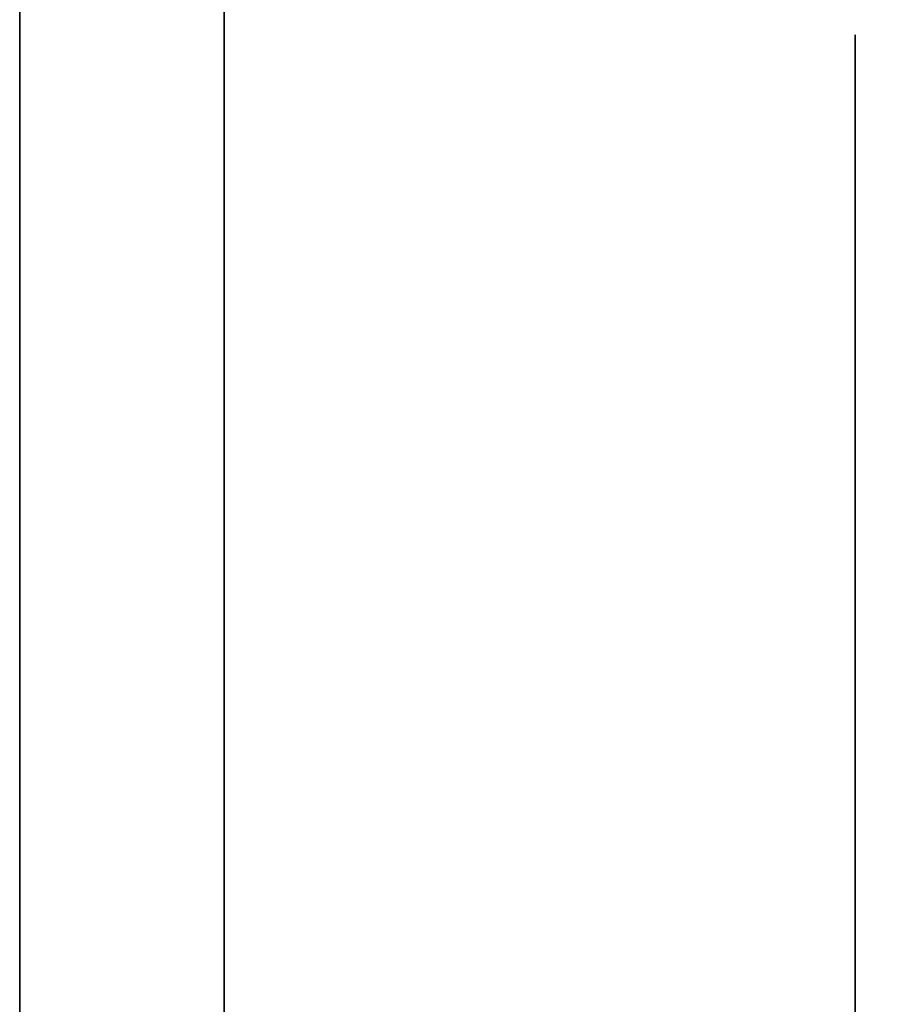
# Model space of a CAD drawing. Extents: x -1299 to -1246.9, y 2743.7 to 2747.9.
# Tile 70 of 256: x -1298.9921 to -1298.972, y 2746.8572 to 2746.8803. Entities that reach past the tile are written whole.
import ezdxf

# ---------------------------------------------------------------- set-up
doc = ezdxf.new("R2010")
doc.units = 0
doc.header["$LTSCALE"] = 150
doc.header["$MEASUREMENT"] = 0
doc.layers.add('3DFACE_BOLT', color=7, linetype='CONTINUOUS')
doc.layers.add('3DFACE_SHAPE', color=7, linetype='CONTINUOUS')

msp = doc.modelspace()

# ---------------------------------------------------------------- linework, layer by layer
at = {"layer": '3DFACE_BOLT', "color": 1}
for points, invisible_edges in [([(-1298.987319, 2746.873236, 0.056417), (-1298.987319, 2746.879924, 0.068), (-1298.972519, 2746.873236, 0.056417)], 14), ([(-1298.972519, 2746.873236, 0.056417), (-1298.987319, 2746.879924, 0.068), (-1298.972519, 2746.879924, 0.068)], 3), ([(-1298.987319, 2746.879924, 0.068), (-1298.987319, 2746.873236, 0.079583), (-1298.972519, 2746.879924, 0.068)], 14), ([(-1298.972519, 2746.879924, 0.068), (-1298.987319, 2746.873236, 0.079583), (-1298.972519, 2746.873236, 0.079583)], 3), ([(-1298.987319, 2746.873236, 0.079583), (-1298.987319, 2746.879924, 0.068), (-1298.987319, 2746.873236, 0.056417)], 12), ([(-1298.987319, 2746.873236, 0.126417), (-1298.987319, 2746.879924, 0.138), (-1298.972519, 2746.873236, 0.126417)], 14), ([(-1298.972519, 2746.873236, 0.126417), (-1298.987319, 2746.879924, 0.138), (-1298.972519, 2746.879924, 0.138)], 3), ([(-1298.987319, 2746.879924, 0.138), (-1298.987319, 2746.873236, 0.149583), (-1298.972519, 2746.879924, 0.138)], 14), ([(-1298.972519, 2746.879924, 0.138), (-1298.987319, 2746.873236, 0.149583), (-1298.972519, 2746.873236, 0.149583)], 3), ([(-1298.987319, 2746.873236, 0.149583), (-1298.987319, 2746.879924, 0.138), (-1298.987319, 2746.873236, 0.126417)], 12), ([(-1298.972519, 2746.873236, 0.056417), (-1298.972519, 2746.879924, 0.068), (-1298.972519, 2746.873236, 0.079583)], 12), ([(-1298.972519, 2746.873236, 0.126417), (-1298.972519, 2746.879924, 0.138), (-1298.972519, 2746.873236, 0.149583)], 12), ([(-1299.003079, 2746.874157, 0.065528), (-1299.003079, 2746.874549, 0.068), (-1298.953079, 2746.874157, 0.065528)], 14), ([(-1298.953079, 2746.874157, 0.065528), (-1299.003079, 2746.874549, 0.068), (-1298.953079, 2746.874549, 0.068)], 3), ([(-1299.003079, 2746.874549, 0.068), (-1299.003079, 2746.874157, 0.070472), (-1298.953079, 2746.874549, 0.068)], 14), ([(-1298.953079, 2746.874549, 0.068), (-1299.003079, 2746.874157, 0.070472), (-1298.953079, 2746.874157, 0.070472)], 3), ([(-1299.003079, 2746.874157, 0.135528), (-1299.003079, 2746.874549, 0.138), (-1298.953079, 2746.874157, 0.135528)], 14), ([(-1298.953079, 2746.874157, 0.135528), (-1299.003079, 2746.874549, 0.138), (-1298.953079, 2746.874549, 0.138)], 3), ([(-1299.003079, 2746.874549, 0.138), (-1299.003079, 2746.874157, 0.140472), (-1298.953079, 2746.874549, 0.138)], 14), ([(-1298.953079, 2746.874549, 0.138), (-1299.003079, 2746.874157, 0.140472), (-1298.953079, 2746.874157, 0.140472)], 3), ([(-1299.003079, 2746.873021, 0.063298), (-1299.003079, 2746.874157, 0.065528), (-1298.953079, 2746.873021, 0.063298)], 14), ([(-1298.953079, 2746.873021, 0.063298), (-1299.003079, 2746.874157, 0.065528), (-1298.953079, 2746.874157, 0.065528)], 3), ([(-1299.003079, 2746.874157, 0.070472), (-1299.003079, 2746.873021, 0.072702), (-1298.953079, 2746.874157, 0.070472)], 14), ([(-1298.953079, 2746.874157, 0.070472), (-1299.003079, 2746.873021, 0.072702), (-1298.953079, 2746.873021, 0.072702)], 3), ([(-1299.003079, 2746.873021, 0.133298), (-1299.003079, 2746.874157, 0.135528), (-1298.953079, 2746.873021, 0.133298)], 14), ([(-1298.953079, 2746.873021, 0.133298), (-1299.003079, 2746.874157, 0.135528), (-1298.953079, 2746.874157, 0.135528)], 3), ([(-1299.003079, 2746.874157, 0.140472), (-1299.003079, 2746.873021, 0.142702), (-1298.953079, 2746.874157, 0.140472)], 14), ([(-1298.953079, 2746.874157, 0.140472), (-1299.003079, 2746.873021, 0.142702), (-1298.953079, 2746.873021, 0.142702)], 3), ([(-1298.987319, 2746.859861, 0.056417), (-1298.987319, 2746.873236, 0.056417), (-1298.972519, 2746.859861, 0.056417)], 14), ([(-1298.972519, 2746.859861, 0.056417), (-1298.987319, 2746.873236, 0.056417), (-1298.972519, 2746.873236, 0.056417)], 3), ([(-1298.987319, 2746.873236, 0.079583), (-1298.987319, 2746.859861, 0.079583), (-1298.972519, 2746.873236, 0.079583)], 14), ([(-1298.972519, 2746.873236, 0.079583), (-1298.987319, 2746.859861, 0.079583), (-1298.972519, 2746.859861, 0.079583)], 3), ([(-1298.987319, 2746.859861, 0.079583), (-1298.987319, 2746.873236, 0.079583), (-1298.987319, 2746.859861, 0.056417)], 14), ([(-1298.987319, 2746.859861, 0.056417), (-1298.987319, 2746.873236, 0.079583), (-1298.987319, 2746.873236, 0.056417)], 3), ([(-1298.987319, 2746.859861, 0.126417), (-1298.987319, 2746.873236, 0.126417), (-1298.972519, 2746.859861, 0.126417)], 14), ([(-1298.972519, 2746.859861, 0.126417), (-1298.987319, 2746.873236, 0.126417), (-1298.972519, 2746.873236, 0.126417)], 3), ([(-1298.987319, 2746.873236, 0.149583), (-1298.987319, 2746.859861, 0.149583), (-1298.972519, 2746.873236, 0.149583)], 14), ([(-1298.972519, 2746.873236, 0.149583), (-1298.987319, 2746.859861, 0.149583), (-1298.972519, 2746.859861, 0.149583)], 3), ([(-1298.987319, 2746.859861, 0.149583), (-1298.987319, 2746.873236, 0.149583), (-1298.987319, 2746.859861, 0.126417)], 14), ([(-1298.987319, 2746.859861, 0.126417), (-1298.987319, 2746.873236, 0.149583), (-1298.987319, 2746.873236, 0.126417)], 3), ([(-1298.972519, 2746.859861, 0.056417), (-1298.972519, 2746.873236, 0.056417), (-1298.972519, 2746.859861, 0.079583)], 14), ([(-1298.972519, 2746.859861, 0.079583), (-1298.972519, 2746.873236, 0.056417), (-1298.972519, 2746.873236, 0.079583)], 3), ([(-1298.972519, 2746.859861, 0.126417), (-1298.972519, 2746.873236, 0.126417), (-1298.972519, 2746.859861, 0.149583)], 14), ([(-1298.972519, 2746.859861, 0.149583), (-1298.972519, 2746.873236, 0.126417), (-1298.972519, 2746.873236, 0.149583)], 3), ([(-1299.003079, 2746.871251, 0.061528), (-1299.003079, 2746.873021, 0.063298), (-1298.953079, 2746.871251, 0.061528)], 14), ([(-1298.953079, 2746.871251, 0.061528), (-1299.003079, 2746.873021, 0.063298), (-1298.953079, 2746.873021, 0.063298)], 3), ([(-1299.003079, 2746.873021, 0.072702), (-1299.003079, 2746.871251, 0.074472), (-1298.953079, 2746.873021, 0.072702)], 14), ([(-1298.953079, 2746.873021, 0.072702), (-1299.003079, 2746.871251, 0.074472), (-1298.953079, 2746.871251, 0.074472)], 3), ([(-1299.003079, 2746.871251, 0.131528), (-1299.003079, 2746.873021, 0.133298), (-1298.953079, 2746.871251, 0.131528)], 14), ([(-1298.953079, 2746.871251, 0.131528), (-1299.003079, 2746.873021, 0.133298), (-1298.953079, 2746.873021, 0.133298)], 3), ([(-1299.003079, 2746.873021, 0.142702), (-1299.003079, 2746.871251, 0.144472), (-1298.953079, 2746.873021, 0.142702)], 14), ([(-1298.953079, 2746.873021, 0.142702), (-1299.003079, 2746.871251, 0.144472), (-1298.953079, 2746.871251, 0.144472)], 3), ([(-1299.003079, 2746.869021, 0.060392), (-1299.003079, 2746.871251, 0.061528), (-1298.953079, 2746.869021, 0.060392)], 14), ([(-1298.953079, 2746.869021, 0.060392), (-1299.003079, 2746.871251, 0.061528), (-1298.953079, 2746.871251, 0.061528)], 3), ([(-1299.003079, 2746.871251, 0.074472), (-1299.003079, 2746.869021, 0.075608), (-1298.953079, 2746.871251, 0.074472)], 14), ([(-1298.953079, 2746.871251, 0.074472), (-1299.003079, 2746.869021, 0.075608), (-1298.953079, 2746.869021, 0.075608)], 3), ([(-1299.003079, 2746.869021, 0.130392), (-1299.003079, 2746.871251, 0.131528), (-1298.953079, 2746.869021, 0.130392)], 14), ([(-1298.953079, 2746.869021, 0.130392), (-1299.003079, 2746.871251, 0.131528), (-1298.953079, 2746.871251, 0.131528)], 3), ([(-1299.003079, 2746.871251, 0.144472), (-1299.003079, 2746.869021, 0.145608), (-1298.953079, 2746.871251, 0.144472)], 14), ([(-1298.953079, 2746.871251, 0.144472), (-1299.003079, 2746.869021, 0.145608), (-1298.953079, 2746.869021, 0.145608)], 3), ([(-1299.003079, 2746.866549, 0.06), (-1299.003079, 2746.869021, 0.060392), (-1298.953079, 2746.866549, 0.06)], 14), ([(-1298.953079, 2746.866549, 0.06), (-1299.003079, 2746.869021, 0.060392), (-1298.953079, 2746.869021, 0.060392)], 3), ([(-1299.003079, 2746.869021, 0.075608), (-1299.003079, 2746.866549, 0.076), (-1298.953079, 2746.869021, 0.075608)], 14), ([(-1298.953079, 2746.869021, 0.075608), (-1299.003079, 2746.866549, 0.076), (-1298.953079, 2746.866549, 0.076)], 3), ([(-1299.003079, 2746.866549, 0.13), (-1299.003079, 2746.869021, 0.130392), (-1298.953079, 2746.866549, 0.13)], 14), ([(-1298.953079, 2746.866549, 0.13), (-1299.003079, 2746.869021, 0.130392), (-1298.953079, 2746.869021, 0.130392)], 3), ([(-1299.003079, 2746.869021, 0.145608), (-1299.003079, 2746.866549, 0.146), (-1298.953079, 2746.869021, 0.145608)], 14), ([(-1298.953079, 2746.869021, 0.145608), (-1299.003079, 2746.866549, 0.146), (-1298.953079, 2746.866549, 0.146)], 3), ([(-1299.003079, 2746.864076, 0.060392), (-1299.003079, 2746.866549, 0.06), (-1298.953079, 2746.864076, 0.060392)], 14), ([(-1298.953079, 2746.864076, 0.060392), (-1299.003079, 2746.866549, 0.06), (-1298.953079, 2746.866549, 0.06)], 3), ([(-1299.003079, 2746.866549, 0.076), (-1299.003079, 2746.864076, 0.075608), (-1298.953079, 2746.866549, 0.076)], 14), ([(-1298.953079, 2746.866549, 0.076), (-1299.003079, 2746.864076, 0.075608), (-1298.953079, 2746.864076, 0.075608)], 3), ([(-1299.003079, 2746.864076, 0.130392), (-1299.003079, 2746.866549, 0.13), (-1298.953079, 2746.864076, 0.130392)], 14), ([(-1298.953079, 2746.864076, 0.130392), (-1299.003079, 2746.866549, 0.13), (-1298.953079, 2746.866549, 0.13)], 3), ([(-1299.003079, 2746.866549, 0.146), (-1299.003079, 2746.864076, 0.145608), (-1298.953079, 2746.866549, 0.146)], 14), ([(-1298.953079, 2746.866549, 0.146), (-1299.003079, 2746.864076, 0.145608), (-1298.953079, 2746.864076, 0.145608)], 3), ([(-1299.003079, 2746.861846, 0.061528), (-1299.003079, 2746.864076, 0.060392), (-1298.953079, 2746.861846, 0.061528)], 14), ([(-1298.953079, 2746.861846, 0.061528), (-1299.003079, 2746.864076, 0.060392), (-1298.953079, 2746.864076, 0.060392)], 3), ([(-1299.003079, 2746.864076, 0.075608), (-1299.003079, 2746.861846, 0.074472), (-1298.953079, 2746.864076, 0.075608)], 14), ([(-1298.953079, 2746.864076, 0.075608), (-1299.003079, 2746.861846, 0.074472), (-1298.953079, 2746.861846, 0.074472)], 3), ([(-1299.003079, 2746.861846, 0.131528), (-1299.003079, 2746.864076, 0.130392), (-1298.953079, 2746.861846, 0.131528)], 14), ([(-1298.953079, 2746.861846, 0.131528), (-1299.003079, 2746.864076, 0.130392), (-1298.953079, 2746.864076, 0.130392)], 3), ([(-1299.003079, 2746.864076, 0.145608), (-1299.003079, 2746.861846, 0.144472), (-1298.953079, 2746.864076, 0.145608)], 14), ([(-1298.953079, 2746.864076, 0.145608), (-1299.003079, 2746.861846, 0.144472), (-1298.953079, 2746.861846, 0.144472)], 3), ([(-1299.003079, 2746.860076, 0.063298), (-1299.003079, 2746.861846, 0.061528), (-1298.953079, 2746.860076, 0.063298)], 14), ([(-1298.953079, 2746.860076, 0.063298), (-1299.003079, 2746.861846, 0.061528), (-1298.953079, 2746.861846, 0.061528)], 3), ([(-1299.003079, 2746.861846, 0.074472), (-1299.003079, 2746.860076, 0.072702), (-1298.953079, 2746.861846, 0.074472)], 14), ([(-1298.953079, 2746.861846, 0.074472), (-1299.003079, 2746.860076, 0.072702), (-1298.953079, 2746.860076, 0.072702)], 3), ([(-1299.003079, 2746.860076, 0.133298), (-1299.003079, 2746.861846, 0.131528), (-1298.953079, 2746.860076, 0.133298)], 14), ([(-1298.953079, 2746.860076, 0.133298), (-1299.003079, 2746.861846, 0.131528), (-1298.953079, 2746.861846, 0.131528)], 3), ([(-1299.003079, 2746.861846, 0.144472), (-1299.003079, 2746.860076, 0.142702), (-1298.953079, 2746.861846, 0.144472)], 14), ([(-1298.953079, 2746.861846, 0.144472), (-1299.003079, 2746.860076, 0.142702), (-1298.953079, 2746.860076, 0.142702)], 3), ([(-1299.003079, 2746.85894, 0.065528), (-1299.003079, 2746.860076, 0.063298), (-1298.953079, 2746.85894, 0.065528)], 14), ([(-1298.953079, 2746.85894, 0.065528), (-1299.003079, 2746.860076, 0.063298), (-1298.953079, 2746.860076, 0.063298)], 3), ([(-1299.003079, 2746.860076, 0.072702), (-1299.003079, 2746.85894, 0.070472), (-1298.953079, 2746.860076, 0.072702)], 14), ([(-1298.953079, 2746.860076, 0.072702), (-1299.003079, 2746.85894, 0.070472), (-1298.953079, 2746.85894, 0.070472)], 3), ([(-1299.003079, 2746.85894, 0.135528), (-1299.003079, 2746.860076, 0.133298), (-1298.953079, 2746.85894, 0.135528)], 14), ([(-1298.953079, 2746.85894, 0.135528), (-1299.003079, 2746.860076, 0.133298), (-1298.953079, 2746.860076, 0.133298)], 3), ([(-1299.003079, 2746.860076, 0.142702), (-1299.003079, 2746.85894, 0.140472), (-1298.953079, 2746.860076, 0.142702)], 14), ([(-1298.953079, 2746.860076, 0.142702), (-1299.003079, 2746.85894, 0.140472), (-1298.953079, 2746.85894, 0.140472)], 3), ([(-1298.987319, 2746.853174, 0.068), (-1298.987319, 2746.859861, 0.056417), (-1298.972519, 2746.853174, 0.068)], 14), ([(-1298.972519, 2746.853174, 0.068), (-1298.987319, 2746.859861, 0.056417), (-1298.972519, 2746.859861, 0.056417)], 3), ([(-1298.987319, 2746.859861, 0.079583), (-1298.987319, 2746.853174, 0.068), (-1298.972519, 2746.859861, 0.079583)], 14), ([(-1298.972519, 2746.859861, 0.079583), (-1298.987319, 2746.853174, 0.068), (-1298.972519, 2746.853174, 0.068)], 3), ([(-1298.987319, 2746.853174, 0.068), (-1298.987319, 2746.859861, 0.079583), (-1298.987319, 2746.859861, 0.056417)], 2), ([(-1298.987319, 2746.853174, 0.138), (-1298.987319, 2746.859861, 0.126417), (-1298.972519, 2746.853174, 0.138)], 14), ([(-1298.972519, 2746.853174, 0.138), (-1298.987319, 2746.859861, 0.126417), (-1298.972519, 2746.859861, 0.126417)], 3), ([(-1298.987319, 2746.859861, 0.149583), (-1298.987319, 2746.853174, 0.138), (-1298.972519, 2746.859861, 0.149583)], 14), ([(-1298.972519, 2746.859861, 0.149583), (-1298.987319, 2746.853174, 0.138), (-1298.972519, 2746.853174, 0.138)], 3), ([(-1298.987319, 2746.853174, 0.138), (-1298.987319, 2746.859861, 0.149583), (-1298.987319, 2746.859861, 0.126417)], 2), ([(-1298.972519, 2746.853174, 0.068), (-1298.972519, 2746.859861, 0.056417), (-1298.972519, 2746.859861, 0.079583)], 2), ([(-1298.972519, 2746.853174, 0.138), (-1298.972519, 2746.859861, 0.126417), (-1298.972519, 2746.859861, 0.149583)], 2), ([(-1299.003079, 2746.858549, 0.068), (-1299.003079, 2746.85894, 0.065528), (-1298.953079, 2746.858549, 0.068)], 14), ([(-1298.953079, 2746.858549, 0.068), (-1299.003079, 2746.85894, 0.065528), (-1298.953079, 2746.85894, 0.065528)], 3), ([(-1299.003079, 2746.85894, 0.070472), (-1299.003079, 2746.858549, 0.068), (-1298.953079, 2746.85894, 0.070472)], 14), ([(-1298.953079, 2746.85894, 0.070472), (-1299.003079, 2746.858549, 0.068), (-1298.953079, 2746.858549, 0.068)], 3), ([(-1299.003079, 2746.858549, 0.138), (-1299.003079, 2746.85894, 0.135528), (-1298.953079, 2746.858549, 0.138)], 14), ([(-1298.953079, 2746.858549, 0.138), (-1299.003079, 2746.85894, 0.135528), (-1298.953079, 2746.85894, 0.135528)], 3), ([(-1299.003079, 2746.85894, 0.140472), (-1299.003079, 2746.858549, 0.138), (-1298.953079, 2746.85894, 0.140472)], 14), ([(-1298.953079, 2746.85894, 0.140472), (-1299.003079, 2746.858549, 0.138), (-1298.953079, 2746.858549, 0.138)], 3)]:
    msp.add_3dface(points, dxfattribs=dict(at, invisible_edges=invisible_edges))
at = {"layer": '3DFACE_SHAPE', "color": 13}
for points, invisible_edges in [([(-1298.992119, 2746.841549, 0.033), (-1298.992119, 2746.872559, 0.06199), (-1298.992119, 2746.892549, 0.033)], 3), ([(-1298.992119, 2746.872559, 0.06199), (-1298.992119, 2746.875049, 0.068), (-1298.992119, 2746.892549, 0.033)], 14), ([(-1298.992119, 2746.875049, 0.138), (-1298.992119, 2746.892549, 0.173), (-1298.992119, 2746.872559, 0.07401)], 15), ([(-1298.992119, 2746.872559, 0.07401), (-1298.992119, 2746.892549, 0.173), (-1298.992119, 2746.875049, 0.068)], 3), ([(-1298.992119, 2746.892549, 0.173), (-1298.992119, 2746.892549, 0.033), (-1298.992119, 2746.875049, 0.068)], 14), ([(-1298.992119, 2746.875049, 0.138), (-1298.992119, 2746.872559, 0.14401), (-1298.992119, 2746.892549, 0.173)], 14), ([(-1298.992119, 2746.872559, 0.14401), (-1298.992119, 2746.866549, 0.1465), (-1298.992119, 2746.892549, 0.173)], 14), ([(-1298.992119, 2746.892549, 0.173), (-1298.992119, 2746.866549, 0.1465), (-1298.992119, 2746.860538, 0.14401)], 13), ([(-1298.992119, 2746.892549, 0.173), (-1298.992119, 2746.860538, 0.14401), (-1298.992119, 2746.841549, 0.173)], 3), ([(-1298.987319, 2746.892549, 0.033), (-1298.987319, 2746.866549, 0.033), (-1298.992119, 2746.892549, 0.033)], 2), ([(-1298.987319, 2746.866549, 0.033), (-1298.987319, 2746.846349, 0.033), (-1298.992119, 2746.892549, 0.033)], 14), ([(-1298.992119, 2746.892549, 0.033), (-1298.987319, 2746.846349, 0.033), (-1298.992119, 2746.841549, 0.033)], 3), ([(-1298.987319, 2746.846349, 0.173), (-1298.992119, 2746.892549, 0.173), (-1298.992119, 2746.841549, 0.173)], 13), ([(-1298.987319, 2746.846349, 0.173), (-1298.987319, 2746.892549, 0.173), (-1298.992119, 2746.892549, 0.173)], 12), ([(-1298.987319, 2746.846349, 0.173), (-1298.987319, 2746.872559, 0.14401), (-1298.987319, 2746.892549, 0.173)], 3), ([(-1298.987319, 2746.872559, 0.14401), (-1298.987319, 2746.875049, 0.138), (-1298.987319, 2746.892549, 0.173)], 14), ([(-1298.987319, 2746.892549, 0.173), (-1298.987319, 2746.875049, 0.138), (-1298.987319, 2746.872559, 0.13199)], 13), ([(-1298.987319, 2746.872559, 0.13199), (-1298.987319, 2746.875049, 0.068), (-1298.987319, 2746.892549, 0.173)], 15), ([(-1298.987319, 2746.875049, 0.068), (-1298.987319, 2746.892549, 0.033), (-1298.987319, 2746.892549, 0.173)], 13), ([(-1298.987319, 2746.875049, 0.068), (-1298.987319, 2746.872559, 0.06199), (-1298.987319, 2746.892549, 0.033)], 14), ([(-1298.987319, 2746.892549, 0.033), (-1298.987319, 2746.872559, 0.06199), (-1298.987319, 2746.866549, 0.033)], 3), ([(-1297.046219, 2746.782449), (-1299.046219, 2746.782449), (-1297.046219, 2746.884449)], 2), ([(-1299.046219, 2746.782449), (-1299.046219, 2746.884449), (-1297.046219, 2746.884449)], 12), ([(-1297.046219, 2746.884449, 0.008), (-1299.046219, 2746.884449, 0.008), (-1297.046219, 2746.836549, 0.008)], 2), ([(-1299.046219, 2746.884449, 0.008), (-1299.046219, 2746.836549, 0.008), (-1297.046219, 2746.836549, 0.008)], 12), ([(-1297.046219, 2746.884449, 0.206), (-1299.046219, 2746.884449, 0.206), (-1297.046219, 2746.782449, 0.206)], 2), ([(-1299.046219, 2746.884449, 0.206), (-1299.046219, 2746.782449, 0.206), (-1297.046219, 2746.782449, 0.206)], 12), ([(-1297.046219, 2746.884449, 0.198), (-1299.020219, 2746.836549, 0.198), (-1299.046219, 2746.884449, 0.198)], 3), ([(-1297.046219, 2746.884449, 0.198), (-1298.970219, 2746.836549, 0.198), (-1299.020219, 2746.836549, 0.198)], 13), ([(-1298.992119, 2746.872559, 0.13199), (-1298.992119, 2746.875049, 0.138), (-1298.992119, 2746.872559, 0.07401)], 14), ([(-1298.987319, 2746.872559, 0.07401), (-1298.992119, 2746.872559, 0.07401), (-1298.987319, 2746.875049, 0.068)], 3), ([(-1298.992119, 2746.872559, 0.07401), (-1298.992119, 2746.875049, 0.068), (-1298.987319, 2746.875049, 0.068)], 14), ([(-1298.987319, 2746.875049, 0.068), (-1298.992119, 2746.875049, 0.068), (-1298.987319, 2746.872559, 0.06199)], 3), ([(-1298.992119, 2746.875049, 0.068), (-1298.992119, 2746.872559, 0.06199), (-1298.987319, 2746.872559, 0.06199)], 14), ([(-1298.987319, 2746.872559, 0.14401), (-1298.992119, 2746.872559, 0.14401), (-1298.987319, 2746.875049, 0.138)], 3), ([(-1298.992119, 2746.872559, 0.14401), (-1298.992119, 2746.875049, 0.138), (-1298.987319, 2746.875049, 0.138)], 14), ([(-1298.987319, 2746.875049, 0.138), (-1298.992119, 2746.875049, 0.138), (-1298.987319, 2746.872559, 0.13199)], 3), ([(-1298.992119, 2746.875049, 0.138), (-1298.992119, 2746.872559, 0.13199), (-1298.987319, 2746.872559, 0.13199)], 14), ([(-1298.987319, 2746.872559, 0.07401), (-1298.987319, 2746.875049, 0.068), (-1298.987319, 2746.872559, 0.13199)], 14), ([(-1298.992119, 2746.866549, 0.0595), (-1298.992119, 2746.872559, 0.06199), (-1298.992119, 2746.841549, 0.033)], 14), ([(-1298.992119, 2746.872559, 0.07401), (-1298.992119, 2746.866549, 0.0765), (-1298.992119, 2746.872559, 0.13199)], 14), ([(-1298.992119, 2746.866549, 0.0765), (-1298.992119, 2746.866549, 0.1295), (-1298.992119, 2746.872559, 0.13199)], 13), ([(-1298.987319, 2746.866549, 0.0765), (-1298.992119, 2746.866549, 0.0765), (-1298.987319, 2746.872559, 0.07401)], 3), ([(-1298.992119, 2746.866549, 0.0765), (-1298.992119, 2746.872559, 0.07401), (-1298.987319, 2746.872559, 0.07401)], 14), ([(-1298.987319, 2746.872559, 0.06199), (-1298.992119, 2746.872559, 0.06199), (-1298.987319, 2746.866549, 0.0595)], 3), ([(-1298.992119, 2746.872559, 0.06199), (-1298.992119, 2746.866549, 0.0595), (-1298.987319, 2746.866549, 0.0595)], 14), ([(-1298.987319, 2746.866549, 0.1465), (-1298.992119, 2746.866549, 0.1465), (-1298.987319, 2746.872559, 0.14401)], 3), ([(-1298.992119, 2746.866549, 0.1465), (-1298.992119, 2746.872559, 0.14401), (-1298.987319, 2746.872559, 0.14401)], 14), ([(-1298.987319, 2746.872559, 0.13199), (-1298.992119, 2746.872559, 0.13199), (-1298.987319, 2746.866549, 0.1295)], 3), ([(-1298.992119, 2746.872559, 0.13199), (-1298.992119, 2746.866549, 0.1295), (-1298.987319, 2746.866549, 0.1295)], 14), ([(-1298.987319, 2746.846349, 0.173), (-1298.987319, 2746.866549, 0.1465), (-1298.987319, 2746.872559, 0.14401)], 13), ([(-1298.987319, 2746.872559, 0.06199), (-1298.987319, 2746.866549, 0.0595), (-1298.987319, 2746.866549, 0.033)], 14), ([(-1298.987319, 2746.872559, 0.13199), (-1298.987319, 2746.866549, 0.1295), (-1298.987319, 2746.872559, 0.07401)], 14), ([(-1298.987319, 2746.866549, 0.1295), (-1298.987319, 2746.866549, 0.0765), (-1298.987319, 2746.872559, 0.07401)], 13), ([(-1298.992119, 2746.860538, 0.06199), (-1298.992119, 2746.866549, 0.0595), (-1298.992119, 2746.841549, 0.068)], 14), ([(-1298.992119, 2746.841549, 0.068), (-1298.992119, 2746.866549, 0.0595), (-1298.992119, 2746.841549, 0.033)], 15), ([(-1298.992119, 2746.860538, 0.13199), (-1298.992119, 2746.866549, 0.1295), (-1298.992119, 2746.860538, 0.07401)], 14), ([(-1298.992119, 2746.866549, 0.1295), (-1298.992119, 2746.866549, 0.0765), (-1298.992119, 2746.860538, 0.07401)], 13), ([(-1298.987319, 2746.860538, 0.07401), (-1298.992119, 2746.860538, 0.07401), (-1298.987319, 2746.866549, 0.0765)], 3), ([(-1298.992119, 2746.860538, 0.07401), (-1298.992119, 2746.866549, 0.0765), (-1298.987319, 2746.866549, 0.0765)], 14), ([(-1298.987319, 2746.866549, 0.0595), (-1298.992119, 2746.866549, 0.0595), (-1298.987319, 2746.860538, 0.06199)], 3), ([(-1298.992119, 2746.866549, 0.0595), (-1298.992119, 2746.860538, 0.06199), (-1298.987319, 2746.860538, 0.06199)], 14), ([(-1298.987319, 2746.860538, 0.14401), (-1298.992119, 2746.860538, 0.14401), (-1298.987319, 2746.866549, 0.1465)], 3), ([(-1298.992119, 2746.860538, 0.14401), (-1298.992119, 2746.866549, 0.1465), (-1298.987319, 2746.866549, 0.1465)], 14), ([(-1298.987319, 2746.866549, 0.1295), (-1298.992119, 2746.866549, 0.1295), (-1298.987319, 2746.860538, 0.13199)], 3), ([(-1298.992119, 2746.866549, 0.1295), (-1298.992119, 2746.860538, 0.13199), (-1298.987319, 2746.860538, 0.13199)], 14), ([(-1298.987319, 2746.866549, 0.0595), (-1298.987319, 2746.860538, 0.06199), (-1298.987319, 2746.866549, 0.033)], 14), ([(-1298.987319, 2746.866549, 0.033), (-1298.987319, 2746.860538, 0.06199), (-1298.987319, 2746.846349, 0.033)], 15), ([(-1298.987319, 2746.866549, 0.1295), (-1298.987319, 2746.860538, 0.13199), (-1298.987319, 2746.866549, 0.0765)], 14), ([(-1298.987319, 2746.860538, 0.13199), (-1298.987319, 2746.858049, 0.138), (-1298.987319, 2746.866549, 0.0765)], 14), ([(-1298.987319, 2746.866549, 0.0765), (-1298.987319, 2746.858049, 0.138), (-1298.987319, 2746.860538, 0.07401)], 15), ([(-1298.987319, 2746.860538, 0.14401), (-1298.987319, 2746.866549, 0.1465), (-1298.987319, 2746.846349, 0.173)], 14), ([(-1298.992119, 2746.858049, 0.068), (-1298.992119, 2746.860538, 0.06199), (-1298.992119, 2746.841549, 0.068)], 14), ([(-1298.992119, 2746.860538, 0.07401), (-1298.992119, 2746.858049, 0.068), (-1298.992119, 2746.860538, 0.13199)], 14), ([(-1298.992119, 2746.858049, 0.068), (-1298.992119, 2746.841549, 0.068), (-1298.992119, 2746.860538, 0.13199)], 15), ([(-1298.992119, 2746.860538, 0.13199), (-1298.992119, 2746.841549, 0.068), (-1298.992119, 2746.858049, 0.138)], 3), ([(-1298.992119, 2746.841549, 0.173), (-1298.992119, 2746.860538, 0.14401), (-1298.992119, 2746.841549, 0.138)], 3), ([(-1298.992119, 2746.860538, 0.14401), (-1298.992119, 2746.858049, 0.138), (-1298.992119, 2746.841549, 0.138)], 14), ([(-1298.987319, 2746.860538, 0.06199), (-1298.992119, 2746.860538, 0.06199), (-1298.987319, 2746.858049, 0.068)], 3), ([(-1298.992119, 2746.860538, 0.06199), (-1298.992119, 2746.858049, 0.068), (-1298.987319, 2746.858049, 0.068)], 14), ([(-1298.987319, 2746.858049, 0.068), (-1298.992119, 2746.858049, 0.068), (-1298.987319, 2746.860538, 0.07401)], 3), ([(-1298.992119, 2746.858049, 0.068), (-1298.992119, 2746.860538, 0.07401), (-1298.987319, 2746.860538, 0.07401)], 14), ([(-1298.987319, 2746.860538, 0.13199), (-1298.992119, 2746.860538, 0.13199), (-1298.987319, 2746.858049, 0.138)], 3), ([(-1298.992119, 2746.860538, 0.13199), (-1298.992119, 2746.858049, 0.138), (-1298.987319, 2746.858049, 0.138)], 14), ([(-1298.987319, 2746.858049, 0.138), (-1298.992119, 2746.858049, 0.138), (-1298.987319, 2746.860538, 0.14401)], 3), ([(-1298.992119, 2746.858049, 0.138), (-1298.992119, 2746.860538, 0.14401), (-1298.987319, 2746.860538, 0.14401)], 14), ([(-1298.987319, 2746.860538, 0.06199), (-1298.987319, 2746.858049, 0.068), (-1298.987319, 2746.846349, 0.033)], 14), ([(-1298.987319, 2746.858049, 0.068), (-1298.987319, 2746.860538, 0.07401), (-1298.987319, 2746.846349, 0.173)], 14), ([(-1298.987319, 2746.858049, 0.138), (-1298.987319, 2746.846349, 0.173), (-1298.987319, 2746.860538, 0.07401)], 15), ([(-1298.987319, 2746.858049, 0.138), (-1298.987319, 2746.860538, 0.14401), (-1298.987319, 2746.846349, 0.173)], 14), ([(-1298.992119, 2746.841549, 0.068), (-1298.992119, 2746.841549, 0.138), (-1298.992119, 2746.858049, 0.138)], 14), ([(-1298.987319, 2746.846349, 0.033), (-1298.987319, 2746.858049, 0.068), (-1298.987319, 2746.846349, 0.173)], 3)]:
    msp.add_3dface(points, dxfattribs=dict(at, invisible_edges=invisible_edges))

doc.saveas('drawing.dxf')
